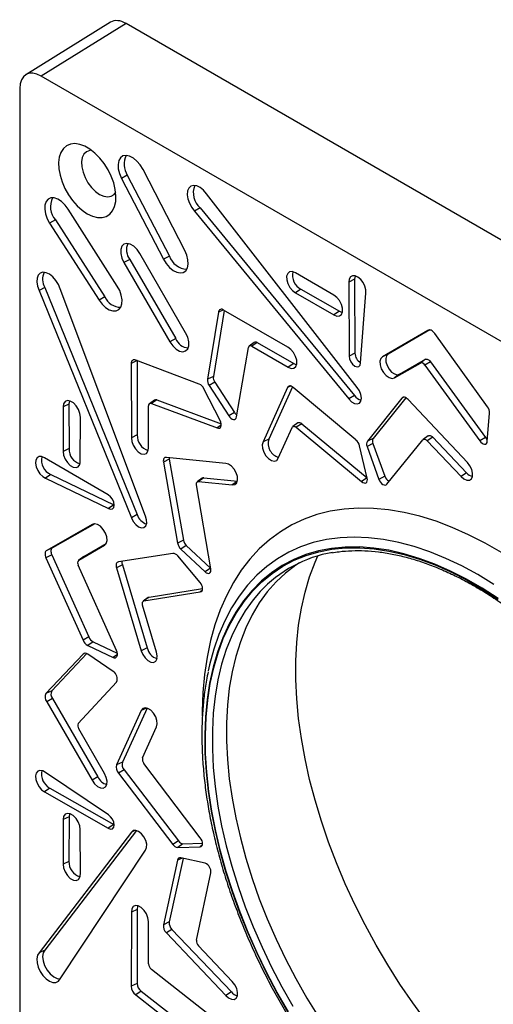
# Model space of a CAD drawing. Header units: inches. Extents: x 0.3 to 33.8, y 0.2 to 21.7.
# Tile 83 of 209: x 4.147 to 4.535, y 18.812 to 19.617. Entities that reach past the tile are written whole.
import ezdxf

# ---------------------------------------------------------------- set-up
doc = ezdxf.new("R2010")
doc.units = ezdxf.units.IN
doc.header["$MEASUREMENT"] = 0

msp = doc.modelspace()

# ---------------------------------------------------------------- linework, layer by layer
at = {"color": 7, "linetype": 'Continuous', "lineweight": 25}
for p, q in [((4.22156, 19.61543), (4.15208, 19.57248)), ((4.23427, 19.61433), (4.16479, 19.57137)), ((4.97674, 19.18571), (4.23427, 19.61433)), ((4.90479, 19.14418), (4.16479, 19.57137)), ((4.14712, 19.56116), (4.14712, 18.70664)), ((4.23521, 19.49032), (4.23049, 19.48764)), ((4.23521, 19.49032), (4.26961, 19.42405)), ((4.28232, 19.42844), (4.24807, 19.49497)), ((4.23049, 19.48764), (4.2649, 19.42138)), ((4.42336, 19.31656), (4.30012, 19.47496)), ((4.22696, 19.39947), (4.18678, 19.4624)), ((4.29484, 19.46351), (4.29025, 19.46066)), ((4.29025, 19.46066), (4.41646, 19.30709)), ((4.29484, 19.46351), (4.42107, 19.30992)), ((4.17631, 19.45358), (4.17164, 19.45083)), ((4.17164, 19.45083), (4.21214, 19.38791)), ((4.17631, 19.45358), (4.21681, 19.39066)), ((4.28295, 19.36116), (4.24557, 19.42617)), ((4.26961, 19.42405), (4.2649, 19.42138)), ((4.23717, 19.42132), (4.23247, 19.41861)), ((4.23247, 19.41861), (4.27009, 19.35373)), ((4.23717, 19.42132), (4.27478, 19.35644)), ((4.40432, 19.39204), (4.37272, 19.41034)), ((4.42124, 19.40498), (4.41643, 19.40264)), ((4.41643, 19.40264), (4.41666, 19.34221)), ((4.42124, 19.40498), (4.42146, 19.34454)), ((4.16769, 19.39836), (4.16295, 19.39575)), ((4.16295, 19.39575), (4.23851, 19.20981)), ((4.16769, 19.39836), (4.24326, 19.2124)), ((4.25016, 19.21106), (4.18027, 19.39715)), ((4.37732, 19.39689), (4.37291, 19.39388)), ((4.37291, 19.39388), (4.40432, 19.37582)), ((4.37732, 19.39689), (4.40874, 19.37881)), ((4.42615, 19.33667), (4.43052, 19.39352)), ((4.21681, 19.39066), (4.21214, 19.38791)), ((4.30983, 19.37801), (4.30081, 19.32318)), ((4.31451, 19.37955), (4.30561, 19.32543)), ((4.31383, 19.3799), (4.30983, 19.37801)), ((4.36662, 19.34931), (4.31406, 19.37981)), ((4.40874, 19.37881), (4.40432, 19.37582)), ((4.48117, 19.36319), (4.44412, 19.34159)), ((4.48289, 19.36353), (4.44881, 19.34367)), ((4.48178, 19.36346), (4.48117, 19.36319)), ((4.52988, 19.30066), (4.48676, 19.36065)), ((4.27478, 19.35644), (4.27009, 19.35373)), ((4.33906, 19.35326), (4.33493, 19.35025)), ((4.34146, 19.35313), (4.33704, 19.35013)), ((4.34146, 19.35313), (4.37138, 19.33594)), ((4.3246, 19.29242), (4.33426, 19.34905)), ((4.33704, 19.35013), (4.36696, 19.33294)), ((4.42146, 19.34454), (4.41666, 19.34221)), ((4.44881, 19.34367), (4.44412, 19.34159)), ((4.24318, 19.33844), (4.23838, 19.33611)), ((4.23838, 19.33611), (4.23852, 19.27533)), ((4.29404, 19.31927), (4.24206, 19.33887)), ((4.24318, 19.33844), (4.24332, 19.27765)), ((4.37138, 19.33594), (4.36696, 19.33294)), ((4.45388, 19.32434), (4.47508, 19.33647)), ((4.45802, 19.32737), (4.47923, 19.3395)), ((4.47923, 19.3395), (4.47508, 19.33647)), ((4.48333, 19.33754), (4.47869, 19.33475)), ((4.47869, 19.33475), (4.52361, 19.27272)), ((4.48333, 19.33754), (4.52825, 19.27551)), ((4.45802, 19.32737), (4.45388, 19.32434)), ((4.30561, 19.32543), (4.30081, 19.32318)), ((4.30687, 19.32069), (4.3022, 19.31794)), ((4.30687, 19.32069), (4.32287, 19.29609)), ((4.31119, 19.28929), (4.29789, 19.31545)), ((4.3022, 19.31794), (4.3182, 19.29334)), ((4.36628, 19.31643), (4.34629, 19.27185)), ((4.37032, 19.31696), (4.35107, 19.27401)), ((4.36881, 19.31758), (4.36628, 19.31643)), ((4.42235, 19.27346), (4.37088, 19.31653)), ((4.18742, 19.3029), (4.18262, 19.30057)), ((4.18742, 19.3029), (4.18748, 19.26637)), ((4.25743, 19.30613), (4.2533, 19.30311)), ((4.25927, 19.30626), (4.25492, 19.30323)), ((4.25492, 19.30323), (4.30879, 19.28329)), ((4.25927, 19.30626), (4.31204, 19.28673)), ((4.42107, 19.30992), (4.41646, 19.30709)), ((4.4599, 19.30772), (4.43169, 19.27253)), ((4.46318, 19.30802), (4.43643, 19.27465)), ((4.46142, 19.3084), (4.4599, 19.30772)), ((4.51361, 19.25504), (4.46499, 19.30651)), ((4.18262, 19.30057), (4.18267, 19.26404)), ((4.25252, 19.26686), (4.25259, 19.30137)), ((4.32287, 19.29609), (4.3182, 19.29334)), ((4.52983, 19.2724), (4.53174, 19.29522)), ((4.19672, 19.25593), (4.19677, 19.29217)), ((4.37487, 19.2874), (4.37074, 19.28439)), ((4.37796, 19.28678), (4.37346, 19.28384)), ((4.37796, 19.28678), (4.43145, 19.24242)), ((4.31202, 19.28554), (4.30879, 19.28329)), ((4.3587, 19.25846), (4.37025, 19.28377)), ((4.37346, 19.28384), (4.42699, 19.23945)), ((4.24332, 19.27765), (4.23852, 19.27533)), ((4.35107, 19.27401), (4.34629, 19.27185)), ((4.43619, 19.27067), (4.43143, 19.26811)), ((4.43643, 19.27465), (4.43169, 19.27253)), ((4.43619, 19.27067), (4.44588, 19.24381)), ((4.44759, 19.23741), (4.47718, 19.27358)), ((4.48157, 19.27684), (4.47744, 19.27383)), ((4.4852, 19.27572), (4.48064, 19.27284)), ((4.48064, 19.27284), (4.50832, 19.24371)), ((4.4852, 19.27572), (4.51289, 19.24658)), ((4.52825, 19.27551), (4.52361, 19.27272)), ((4.18748, 19.26637), (4.18267, 19.26404)), ((4.4315, 19.2422), (4.42534, 19.26871)), ((4.43143, 19.26811), (4.44112, 19.24125)), ((4.21966, 19.22844), (4.16743, 19.25885)), ((4.26957, 19.25769), (4.26477, 19.25526)), ((4.26477, 19.25526), (4.27635, 19.18914)), ((4.31576, 19.25422), (4.26717, 19.25919)), ((4.26957, 19.25769), (4.28115, 19.19156)), ((4.51289, 19.24658), (4.50832, 19.24371)), ((4.17266, 19.24511), (4.16829, 19.24209)), ((4.16829, 19.24209), (4.21971, 19.21746)), ((4.17266, 19.24511), (4.22411, 19.22046)), ((4.29656, 19.24218), (4.29243, 19.23917)), ((4.29774, 19.24247), (4.29347, 19.23943)), ((4.29347, 19.23943), (4.32115, 19.23677)), ((4.29774, 19.24247), (4.3253, 19.23984)), ((4.3251, 19.23959), (4.32115, 19.23677)), ((4.43147, 19.24236), (4.42699, 19.23945)), ((4.44588, 19.24381), (4.44112, 19.24125)), ((4.30348, 19.16812), (4.29179, 19.23668)), ((4.22411, 19.22046), (4.21971, 19.21746)), ((4.22411, 19.22046), (4.22442, 19.2203)), ((4.24326, 19.2124), (4.23851, 19.20981)), ((4.20646, 19.20434), (4.16923, 19.18306)), ((4.20853, 19.20493), (4.17392, 19.18513)), ((4.20722, 19.20468), (4.20646, 19.20434)), ((4.28115, 19.19156), (4.27635, 19.18914)), ((4.17392, 19.18513), (4.16923, 19.18306)), ((4.19542, 19.17497), (4.21652, 19.18728)), ((4.19956, 19.17799), (4.21789, 19.18868)), ((4.21705, 19.18766), (4.21652, 19.18728)), ((4.2835, 19.1871), (4.27896, 19.18418)), ((4.27896, 19.18418), (4.29883, 19.16559)), ((4.2835, 19.1871), (4.30337, 19.1685)), ((4.17337, 19.17958), (4.16864, 19.17695)), ((4.16864, 19.17695), (4.19903, 19.1096)), ((4.17337, 19.17958), (4.20377, 19.11221)), ((4.19943, 19.17791), (4.1953, 19.1749)), ((4.19956, 19.17799), (4.19542, 19.17497)), ((4.19943, 19.17791), (4.19956, 19.17799)), ((4.27248, 19.18059), (4.2279, 19.17375)), ((4.29485, 19.15679), (4.27644, 19.17861)), ((4.22636, 19.10107), (4.1951, 19.17098)), ((4.23118, 19.17126), (4.22641, 19.16873)), ((4.22641, 19.16873), (4.24667, 19.10089)), ((4.23118, 19.17126), (4.25145, 19.1034)), ((4.30337, 19.1685), (4.29883, 19.16559)), ((4.25304, 19.14476), (4.29683, 19.15192)), ((4.29638, 19.15029), (4.29494, 19.14925)), ((4.25237, 19.14448), (4.24824, 19.14147)), ((4.24883, 19.14171), (4.29494, 19.14925)), ((4.25304, 19.14476), (4.24883, 19.14171)), ((4.25913, 19.09981), (4.24774, 19.13835)), ((4.20377, 19.11221), (4.19903, 19.1096)), ((4.20719, 19.10829), (4.20281, 19.10527)), ((4.20281, 19.10527), (4.22353, 19.09551)), ((4.20719, 19.10829), (4.22702, 19.09895)), ((4.25145, 19.1034), (4.24667, 19.10089)), ((4.19903, 19.09826), (4.16864, 19.06601)), ((4.20212, 19.09863), (4.17337, 19.06812)), ((4.20046, 19.0989), (4.19903, 19.09826)), ((4.22353, 19.08406), (4.20281, 19.09823)), ((4.22711, 19.09798), (4.22353, 19.09551)), ((4.1951, 19.04142), (4.22636, 19.07524)), ((4.17337, 19.06812), (4.16864, 19.06601)), ((4.17392, 19.06193), (4.16923, 19.05921)), ((4.17392, 19.06193), (4.21115, 18.99764)), ((4.16923, 19.05921), (4.20646, 18.99494)), ((4.25138, 19.05398), (4.23118, 19.00969)), ((4.25101, 19.05394), (4.24667, 19.05197)), ((4.24667, 19.05197), (4.22641, 19.00752)), ((4.21652, 19.0004), (4.19542, 19.03707)), ((4.24774, 19.01327), (4.25913, 19.03866)), ((4.23118, 19.00969), (4.22641, 19.00752)), ((4.29494, 18.94787), (4.24883, 19.00865)), ((4.21971, 18.96653), (4.16829, 19.00126)), ((4.21115, 18.99764), (4.20646, 18.99494)), ((4.23252, 19.00359), (4.2279, 19.00078)), ((4.2279, 19.00078), (4.27248, 18.94247)), ((4.23252, 19.00359), (4.27711, 18.94527)), ((4.17184, 18.98849), (4.16743, 18.98549)), ((4.17184, 18.98849), (4.22407, 18.9586)), ((4.16743, 18.98549), (4.21966, 18.95561)), ((4.18748, 18.96504), (4.18267, 18.9627)), ((4.18748, 18.96504), (4.18742, 18.92857)), ((4.18267, 18.9627), (4.18262, 18.92625)), ((4.22407, 18.9586), (4.21966, 18.95561)), ((4.22407, 18.9586), (4.22442, 18.95842)), ((4.23851, 18.95246), (4.16295, 18.85377)), ((4.24261, 18.95374), (4.16769, 18.85589)), ((4.19677, 18.9183), (4.19672, 18.9546)), ((4.24136, 18.95374), (4.23851, 18.95246)), ((4.27711, 18.94527), (4.27248, 18.94247)), ((4.28068, 18.94293), (4.27644, 18.93988)), ((4.27644, 18.93988), (4.29485, 18.94044)), ((4.28068, 18.94293), (4.29681, 18.94342)), ((4.29658, 18.94169), (4.29485, 18.94044)), ((4.18027, 18.83238), (4.25016, 18.93777)), ((4.18742, 18.92857), (4.18262, 18.92625)), ((4.27635, 18.92945), (4.26477, 18.8767)), ((4.28098, 18.93095), (4.26957, 18.87893)), ((4.28001, 18.93116), (4.27635, 18.92945)), ((4.29883, 18.92704), (4.27896, 18.93139)), ((4.29179, 18.86408), (4.30348, 18.91914)), ((4.23852, 18.88694), (4.23838, 18.82632)), ((4.24332, 18.88928), (4.23852, 18.88694)), ((4.24332, 18.88928), (4.24318, 18.82864)), ((4.25259, 18.84465), (4.25252, 18.87924)), ((4.26957, 18.87893), (4.26477, 18.8767)), ((4.27173, 18.87289), (4.26717, 18.87)), ((4.26717, 18.87), (4.31576, 18.81887)), ((4.27173, 18.87289), (4.32034, 18.82174)), ((4.32115, 18.83009), (4.29347, 18.8594)), ((4.16769, 18.85589), (4.16295, 18.85377)), ((4.30879, 18.79785), (4.25492, 18.8401)), ((4.24318, 18.82864), (4.23838, 18.82632)), ((4.24653, 18.82228), (4.24206, 18.81931)), ((4.24206, 18.81931), (4.29404, 18.77889)), ((4.24653, 18.82228), (4.29853, 18.78184)), ((4.32034, 18.82174), (4.31576, 18.81887))]:
    msp.add_line(p, q, dxfattribs=at)
at = {"color": 7, "linetype": 'Continuous', "lineweight": 25, "flags": 128}
for points in [[(4.20245, 19.45862), (4.20664, 19.45664), (4.2107, 19.45559), (4.21449, 19.45551), (4.2179, 19.4564), (4.22081, 19.45823), (4.22313, 19.46095), (4.22478, 19.46446), (4.22572, 19.46866), (4.2259, 19.47341), (4.22534, 19.47855), (4.22404, 19.48392), (4.22204, 19.48935), (4.21942, 19.49467), (4.21625, 19.4997), (4.21264, 19.50427), (4.2087, 19.50826), (4.20456, 19.51151), (4.20035, 19.51394), (4.19621, 19.51547), (4.19227, 19.51603), (4.18865, 19.51563), (4.18548, 19.51426), (4.18286, 19.51197), (4.18087, 19.50885), (4.17956, 19.50497), (4.179, 19.50048), (4.17919, 19.49552), (4.18013, 19.49024), (4.18178, 19.48482), (4.1841, 19.47942), (4.18701, 19.47423), (4.19041, 19.46941), (4.1942, 19.46511), (4.19826, 19.46148), (4.20245, 19.45862)], [(4.20589, 19.51056), (4.2044, 19.51043), (4.20178, 19.5094), (4.19973, 19.50741), (4.19838, 19.50456), (4.19778, 19.50102), (4.19798, 19.49695), (4.19896, 19.4926), (4.20068, 19.48819), (4.20302, 19.48396), (4.20588, 19.48014), (4.2091, 19.47693), (4.2125, 19.47451)], [(4.24807, 19.49497), (4.24582, 19.49863), (4.24311, 19.5018), (4.24013, 19.50426), (4.23709, 19.50583), (4.2342, 19.5064), (4.23165, 19.50595), (4.22962, 19.5045), (4.22826, 19.50214), (4.22765, 19.49905), (4.22783, 19.49544), (4.22881, 19.49154), (4.23049, 19.48764)], [(4.30012, 19.47496), (4.29765, 19.47789), (4.29492, 19.48012), (4.29214, 19.48148), (4.28952, 19.48188), (4.28727, 19.48127), (4.28556, 19.4797), (4.28453, 19.4773), (4.28426, 19.47425), (4.28476, 19.47079), (4.286, 19.46719), (4.28788, 19.46372), (4.29025, 19.46066)], [(4.2125, 19.47451), (4.2159, 19.473), (4.21912, 19.4725), (4.22198, 19.47302), (4.22432, 19.47454), (4.22568, 19.47629)], [(4.18678, 19.4624), (4.18424, 19.46581), (4.18136, 19.4686), (4.17832, 19.47057), (4.17534, 19.47158), (4.17262, 19.47158), (4.17034, 19.47055), (4.16868, 19.46857), (4.16773, 19.46577), (4.16757, 19.46235), (4.16821, 19.45855), (4.1696, 19.45462), (4.17164, 19.45083)], [(4.24557, 19.42617), (4.24322, 19.4295), (4.24046, 19.43214), (4.23756, 19.43382), (4.2348, 19.43438), (4.23245, 19.43377), (4.23075, 19.43204), (4.22985, 19.42937), (4.22986, 19.42601), (4.23076, 19.42231), (4.23247, 19.41861)], [(4.2649, 19.42138), (4.26712, 19.4178), (4.26977, 19.41471), (4.27269, 19.41231), (4.27566, 19.41077), (4.2785, 19.41019), (4.281, 19.41062), (4.283, 19.41202), (4.28436, 19.41429), (4.28498, 19.41729), (4.28484, 19.42081), (4.28393, 19.42462), (4.28232, 19.42844)], [(4.18027, 19.39715), (4.1788, 19.40074), (4.17674, 19.4041), (4.17424, 19.40697), (4.1715, 19.40913), (4.16872, 19.41042), (4.16612, 19.41073), (4.16392, 19.41003), (4.16226, 19.40839), (4.16129, 19.40593), (4.16108, 19.40283), (4.16165, 19.39935), (4.16295, 19.39575)], [(4.37272, 19.41034), (4.37024, 19.4113), (4.36807, 19.41113), (4.36646, 19.40984), (4.36562, 19.4076), (4.36565, 19.40469), (4.36656, 19.40147), (4.36822, 19.39834), (4.37043, 19.39571), (4.37291, 19.39388)], [(4.43052, 19.39352), (4.43051, 19.39625), (4.42972, 19.39928), (4.42825, 19.40226), (4.42625, 19.40487), (4.42395, 19.40682), (4.4216, 19.40789), (4.41946, 19.40796), (4.41778, 19.40702), (4.41673, 19.40518), (4.41643, 19.40264)], [(4.42169, 19.40786), (4.42159, 19.40761), (4.42124, 19.40498)], [(4.21214, 19.38791), (4.21464, 19.3846), (4.21748, 19.38192), (4.22046, 19.38003), (4.22337, 19.37908), (4.22602, 19.37912), (4.22823, 19.38015), (4.22985, 19.3821), (4.23077, 19.38484), (4.23092, 19.38819), (4.2303, 19.39191), (4.22895, 19.39576), (4.22696, 19.39947)], [(4.40432, 19.37582), (4.40675, 19.37487), (4.4089, 19.37503), (4.41049, 19.37628), (4.41134, 19.37845), (4.41134, 19.3813), (4.41049, 19.38446), (4.40889, 19.38754), (4.40675, 19.39018), (4.40432, 19.39204)], [(4.40874, 19.37881), (4.41104, 19.37792), (4.41122, 19.37789)], [(4.27009, 19.35373), (4.27239, 19.35048), (4.27509, 19.34791), (4.27793, 19.34628), (4.28063, 19.34573), (4.28293, 19.34634), (4.2846, 19.34803), (4.28548, 19.35064), (4.28549, 19.35391), (4.28461, 19.35754), (4.28295, 19.36116)], [(4.48676, 19.36065), (4.4861, 19.36149), (4.48538, 19.36221), (4.48462, 19.3628), (4.48385, 19.36323), (4.48309, 19.36349), (4.48238, 19.36357), (4.48173, 19.36347), (4.48117, 19.36319)], [(4.36696, 19.33294), (4.3694, 19.33202), (4.37155, 19.33222), (4.37312, 19.33353), (4.37393, 19.33577), (4.37387, 19.33867), (4.37295, 19.34186), (4.37129, 19.34495), (4.36908, 19.34754), (4.36662, 19.34931)], [(4.44881, 19.34367), (4.4474, 19.34233), (4.44673, 19.34014), (4.44687, 19.33737), (4.44781, 19.33436), (4.44943, 19.33149), (4.45154, 19.32911), (4.45386, 19.32752), (4.45612, 19.32691), (4.45802, 19.32737)], [(4.37138, 19.33594), (4.37369, 19.33507), (4.37379, 19.33505)], [(4.41666, 19.34221), (4.41701, 19.33991), (4.41803, 19.33754), (4.41957, 19.33546), (4.42138, 19.33399), (4.42319, 19.33335), (4.42473, 19.33363), (4.42577, 19.3348), (4.42615, 19.33667)], [(4.44412, 19.34159), (4.44264, 19.34018), (4.44192, 19.33786), (4.44207, 19.33492), (4.44307, 19.33174), (4.44479, 19.3287), (4.44702, 19.32618), (4.44947, 19.3245), (4.45186, 19.32386), (4.45388, 19.32434)], [(4.47923, 19.3395), (4.47966, 19.33966), (4.48014, 19.3397), (4.48066, 19.33962), (4.48121, 19.33942), (4.48177, 19.33909), (4.48232, 19.33867), (4.48285, 19.33814), (4.48333, 19.33754)], [(4.37088, 19.31653), (4.37018, 19.31706), (4.36948, 19.31744), (4.36878, 19.31767), (4.36813, 19.31774), (4.36753, 19.31764), (4.36702, 19.31738), (4.36659, 19.31697), (4.36628, 19.31643)], [(4.41646, 19.30709), (4.41867, 19.30483), (4.42104, 19.30341), (4.42328, 19.303), (4.42511, 19.30367), (4.42632, 19.30533), (4.42675, 19.30777), (4.42635, 19.3107), (4.42518, 19.31375), (4.42336, 19.31656)], [(4.19677, 19.29217), (4.19644, 19.29523), (4.19526, 19.29846), (4.19338, 19.30146), (4.19105, 19.30385), (4.18854, 19.30534), (4.18618, 19.30573), (4.18426, 19.30498), (4.18302, 19.30319), (4.18262, 19.30057)], [(4.18788, 19.30556), (4.18781, 19.30538), (4.18742, 19.3029)], [(4.46499, 19.30651), (4.46431, 19.3072), (4.4636, 19.30776), (4.46287, 19.30817), (4.46216, 19.30842), (4.46148, 19.3085), (4.46086, 19.30841), (4.46033, 19.30815), (4.4599, 19.30772)], [(4.30879, 19.28329), (4.30978, 19.28306), (4.31066, 19.28318), (4.31137, 19.28364), (4.31185, 19.28441), (4.31209, 19.28544), (4.31205, 19.28665), (4.31174, 19.28797), (4.31119, 19.28929)], [(4.3182, 19.29334), (4.31907, 19.2922), (4.32006, 19.29128), (4.32109, 19.29064), (4.3221, 19.29033), (4.32301, 19.29036), (4.32376, 19.29074), (4.32431, 19.29145), (4.3246, 19.29242)], [(4.37025, 19.28377), (4.37048, 19.28414), (4.37077, 19.28441), (4.37114, 19.28459), (4.37155, 19.28465), (4.372, 19.28461), (4.37248, 19.28445), (4.37297, 19.2842), (4.37346, 19.28384)], [(4.23852, 19.27533), (4.23882, 19.27231), (4.23996, 19.26911), (4.2418, 19.26613), (4.24411, 19.26373), (4.24659, 19.26223), (4.24893, 19.26181), (4.25085, 19.26252), (4.2521, 19.26428), (4.25252, 19.26686)], [(4.34629, 19.27185), (4.34564, 19.26954), (4.34585, 19.26664), (4.34688, 19.26353), (4.34862, 19.26059), (4.35083, 19.2582), (4.35324, 19.25666), (4.35555, 19.25618), (4.35744, 19.2568), (4.3587, 19.25846)], [(4.47718, 19.27358), (4.47748, 19.27386), (4.47784, 19.27403), (4.47826, 19.27409), (4.47871, 19.27405), (4.47919, 19.27389), (4.47968, 19.27364), (4.48017, 19.27328), (4.48064, 19.27284)], [(4.48157, 19.27684), (4.48161, 19.27687), (4.48203, 19.27707), (4.4825, 19.27714), (4.48301, 19.27709), (4.48356, 19.27692), (4.48412, 19.27662), (4.48467, 19.27622), (4.4852, 19.27572)], [(4.52361, 19.27272), (4.52452, 19.27163), (4.52553, 19.27078), (4.52656, 19.27022), (4.52755, 19.26999), (4.52842, 19.27012), (4.52913, 19.27059), (4.52961, 19.27137), (4.52983, 19.2724)], [(4.52825, 19.27551), (4.52907, 19.27452), (4.52995, 19.27377)], [(4.18267, 19.26404), (4.18307, 19.26101), (4.18428, 19.25783), (4.18615, 19.25491), (4.18846, 19.25259), (4.19092, 19.25117), (4.19323, 19.25082), (4.19511, 19.25157), (4.19632, 19.25335), (4.19672, 19.25593)], [(4.16743, 19.25885), (4.16509, 19.25986), (4.16297, 19.25987), (4.16132, 19.25888), (4.16031, 19.257), (4.16006, 19.25443), (4.16059, 19.25146), (4.16185, 19.24842), (4.1637, 19.24566), (4.16593, 19.24346), (4.16829, 19.24209)], [(4.26717, 19.25919), (4.26653, 19.25919), (4.26597, 19.25903), (4.26549, 19.25871), (4.2651, 19.25824), (4.26484, 19.25764), (4.26469, 19.25693), (4.26467, 19.25613), (4.26477, 19.25526)], [(4.26947, 19.25895), (4.26947, 19.25848), (4.26957, 19.25769)], [(4.32115, 19.23677), (4.32322, 19.23703), (4.32471, 19.23837), (4.32543, 19.2406), (4.32531, 19.24346), (4.32435, 19.24657), (4.32267, 19.24955), (4.32049, 19.252), (4.31808, 19.25363), (4.31576, 19.25422)], [(4.50832, 19.24371), (4.51063, 19.24169), (4.51301, 19.2406), (4.51515, 19.24059), (4.51679, 19.24165), (4.51772, 19.24365), (4.51783, 19.24634), (4.51711, 19.24939), (4.51564, 19.25241), (4.51361, 19.25504)], [(4.29179, 19.23668), (4.29173, 19.23728), (4.29175, 19.23783), (4.29186, 19.23832), (4.29205, 19.23874), (4.29231, 19.23907), (4.29264, 19.23929), (4.29303, 19.23941), (4.29347, 19.23943)], [(4.42699, 19.23945), (4.42796, 19.23872), (4.42894, 19.2383), (4.42985, 19.23822), (4.43063, 19.23847), (4.43121, 19.23905), (4.43157, 19.23991), (4.43167, 19.24099), (4.4315, 19.2422)], [(4.44112, 19.24125), (4.44169, 19.23999), (4.44245, 19.23883), (4.44335, 19.23785), (4.44433, 19.23712), (4.44531, 19.23669), (4.44622, 19.23659), (4.447, 19.23684), (4.44759, 19.23741)], [(4.21971, 19.21746), (4.22152, 19.21684), (4.22305, 19.21715), (4.22407, 19.21834), (4.22442, 19.22024), (4.22405, 19.22255), (4.22302, 19.22492), (4.22147, 19.22699), (4.21966, 19.22844)], [(4.54154, 19.18127), (4.52805, 19.18906), (4.51458, 19.19595), (4.50118, 19.20193), (4.48789, 19.20697), (4.47475, 19.21106), (4.4618, 19.21418), (4.44908, 19.21634), (4.43664, 19.21751), (4.42451, 19.2177), (4.41274, 19.2169), (4.40135, 19.21512), (4.3904, 19.21236), (4.3799, 19.20863), (4.36991, 19.20395), (4.36044, 19.19833), (4.35153, 19.19178), (4.3432, 19.18433), (4.33549, 19.176), (4.32842, 19.16682), (4.32201, 19.15682), (4.31628, 19.14603), (4.31126, 19.13448), (4.30694, 19.12221), (4.30336, 19.10927), (4.30052, 19.09568), (4.29843, 19.0815), (4.29709, 19.06677), (4.29652, 19.05154), (4.2965, 19.04766)], [(4.23851, 19.20981), (4.24004, 19.20684), (4.24209, 19.20429), (4.24443, 19.20248), (4.24676, 19.20164), (4.2488, 19.20186), (4.25029, 19.20311), (4.25107, 19.20525), (4.25102, 19.20802), (4.25016, 19.21106)], [(4.21652, 19.18728), (4.21794, 19.18878), (4.21858, 19.19117), (4.21835, 19.19414), (4.21729, 19.19732), (4.21551, 19.20033), (4.21325, 19.20279), (4.21079, 19.20438), (4.20843, 19.20493), (4.20646, 19.20434)], [(4.53518, 19.15522), (4.52206, 19.16323), (4.50895, 19.17036), (4.49588, 19.17658), (4.4829, 19.18188), (4.47005, 19.18624), (4.45737, 19.18963), (4.44492, 19.19206), (4.43272, 19.1935), (4.42083, 19.19396), (4.40928, 19.19344), (4.39811, 19.19193), (4.38737, 19.18945), (4.37707, 19.18599), (4.36727, 19.18158), (4.35799, 19.17622), (4.34927, 19.16994), (4.34113, 19.16275), (4.33361, 19.15468), (4.32672, 19.14576), (4.32049, 19.13602), (4.31495, 19.12549), (4.3101, 19.1142), (4.30597, 19.1022), (4.30258, 19.08953), (4.30148, 19.08451)], [(4.16923, 19.18306), (4.16871, 19.18271), (4.1683, 19.1822), (4.16801, 19.18154), (4.16786, 19.18076), (4.16785, 19.17987), (4.16798, 19.17892), (4.16824, 19.17794), (4.16864, 19.17695)], [(4.17392, 19.18513), (4.17344, 19.18482), (4.17306, 19.18435), (4.1728, 19.18375), (4.17266, 19.18304), (4.17265, 19.18224), (4.17277, 19.18137), (4.17301, 19.18048), (4.17337, 19.17958)], [(4.53865, 19.14374), (4.52571, 19.15209), (4.51276, 19.15957), (4.49982, 19.16616), (4.48696, 19.17183), (4.4742, 19.17657), (4.4616, 19.18037), (4.4492, 19.18319), (4.43704, 19.18505), (4.42516, 19.18593), (4.41361, 19.18583), (4.40242, 19.18474), (4.39164, 19.18268), (4.38129, 19.17965), (4.37142, 19.17565), (4.36206, 19.17071), (4.35324, 19.16484), (4.34499, 19.15807), (4.33735, 19.1504), (4.33033, 19.14188), (4.32396, 19.13252), (4.31827, 19.12237), (4.31326, 19.11146), (4.30897, 19.09982), (4.3054, 19.0875), (4.30257, 19.07453), (4.30049, 19.06097), (4.29916, 19.04685), (4.29859, 19.03224), (4.29878, 19.01717), (4.29973, 19.0017), (4.30144, 18.98588), (4.3039, 18.96977), (4.3071, 18.95343), (4.31103, 18.9369), (4.31568, 18.92025), (4.32103, 18.90354), (4.32706, 18.88682), (4.33376, 18.87014), (4.34109, 18.85357), (4.34904, 18.83717), (4.35758, 18.82099), (4.36667, 18.80508)], [(4.36704, 18.80532), (4.35797, 18.82118), (4.34946, 18.83733), (4.34153, 18.85369), (4.33421, 18.87022), (4.32753, 18.88685), (4.32151, 18.90353), (4.31617, 18.92021), (4.31153, 18.93681), (4.30761, 18.9533), (4.30442, 18.96961), (4.30197, 18.98567), (4.30026, 19.00145), (4.29932, 19.01688), (4.29913, 19.03192), (4.2997, 19.0465), (4.30102, 19.06058), (4.3031, 19.07411), (4.30592, 19.08705), (4.30948, 19.09934), (4.31376, 19.11095), (4.31875, 19.12184), (4.32443, 19.13196), (4.33079, 19.14129), (4.33779, 19.1498), (4.34542, 19.15744), (4.35364, 19.1642), (4.36244, 19.17006), (4.37178, 19.17499), (4.38162, 19.17897), (4.39195, 19.182), (4.40271, 19.18405), (4.41387, 19.18514), (4.42539, 19.18524), (4.43724, 19.18436), (4.44937, 19.18251), (4.46174, 19.17969), (4.47431, 19.17591), (4.48704, 19.17117), (4.49987, 19.16551), (4.51277, 19.15894), (4.5257, 19.15148), (4.5386, 19.14316)], [(4.2279, 19.17375), (4.22732, 19.17359), (4.22682, 19.17326), (4.22643, 19.17277), (4.22617, 19.17214), (4.22603, 19.1714), (4.22602, 19.17056), (4.22615, 19.16966), (4.22641, 19.16873)], [(4.47983, 18.79765), (4.46887, 18.81263), (4.45835, 18.82806), (4.44832, 18.84389), (4.4388, 18.86007), (4.42982, 18.87655), (4.42142, 18.89327), (4.41362, 18.91018), (4.40644, 18.92722), (4.39991, 18.94434), (4.39405, 18.96148), (4.38888, 18.97858), (4.38442, 18.9956), (4.38068, 19.01247), (4.37767, 19.02913), (4.37541, 19.04555), (4.3739, 19.06165), (4.37314, 19.0774), (4.37314, 19.09273), (4.3739, 19.10759), (4.37541, 19.12195), (4.37767, 19.13575), (4.38068, 19.14895), (4.38442, 19.1615), (4.38888, 19.17336), (4.39119, 19.17861)], [(4.29883, 19.16559), (4.29981, 19.16484), (4.30079, 19.16439), (4.30171, 19.16426), (4.3025, 19.16448), (4.30311, 19.16503), (4.30349, 19.16586), (4.30362, 19.16692), (4.30348, 19.16812)], [(4.37613, 19.17292), (4.37319, 19.17098), (4.36479, 19.16457), (4.35698, 19.15727), (4.34979, 19.1491), (4.34325, 19.14008), (4.33737, 19.13025), (4.33219, 19.11965), (4.32771, 19.10831), (4.32395, 19.09627), (4.32093, 19.08357), (4.31865, 19.07026), (4.31713, 19.05638), (4.31637, 19.04199), (4.31637, 19.02713), (4.31713, 19.01186), (4.31865, 18.99623), (4.32093, 18.98029), (4.32395, 18.9641), (4.32771, 18.94772), (4.33219, 18.93121), (4.33737, 18.91461), (4.34325, 18.898), (4.34979, 18.88143), (4.35698, 18.86496), (4.36479, 18.84864), (4.37319, 18.83254), (4.38215, 18.8167), (4.39165, 18.80119)], [(4.29494, 19.14925), (4.29573, 19.14948), (4.29633, 19.15004), (4.29671, 19.15088), (4.29683, 19.15194), (4.29668, 19.15315), (4.29628, 19.15442), (4.29566, 19.15566), (4.29485, 19.15679)], [(4.34393, 19.14933), (4.33826, 19.14276), (4.33171, 19.13373), (4.32583, 19.1239), (4.32064, 19.11328), (4.31616, 19.10193), (4.3124, 19.08988), (4.30937, 19.07717), (4.30709, 19.06385), (4.30557, 19.04996), (4.30481, 19.03555), (4.30481, 19.02068), (4.30557, 19.00539), (4.30709, 18.98975), (4.30937, 18.97379), (4.3124, 18.95759), (4.31616, 18.9412), (4.32064, 18.92467), (4.32583, 18.90806), (4.33171, 18.89143), (4.33826, 18.87485), (4.34546, 18.85836), (4.35327, 18.84202), (4.36168, 18.82591), (4.37065, 18.81006)], [(4.24774, 19.13835), (4.24759, 19.13898), (4.24753, 19.13957), (4.24755, 19.14013), (4.24766, 19.14062), (4.24785, 19.14104), (4.24811, 19.14136), (4.24844, 19.14159), (4.24883, 19.14171)], [(4.25237, 19.14448), (4.2526, 19.14462), (4.25304, 19.14476)], [(4.22353, 19.09551), (4.22454, 19.09519), (4.22545, 19.09522), (4.22621, 19.0956), (4.22675, 19.09629), (4.22705, 19.09726), (4.22709, 19.09844), (4.22685, 19.09973), (4.22636, 19.10107)], [(4.24667, 19.10089), (4.24793, 19.09782), (4.24981, 19.09503), (4.25209, 19.09288), (4.25448, 19.09163), (4.25668, 19.09144), (4.25841, 19.09233), (4.25947, 19.09419), (4.25972, 19.09679), (4.25913, 19.09981)], [(4.25913, 19.03866), (4.25972, 19.04099), (4.25947, 19.04388), (4.25841, 19.04697), (4.25668, 19.04986), (4.25448, 19.05221), (4.25209, 19.05372), (4.24981, 19.0542), (4.24793, 19.05359), (4.24667, 19.05197)], [(4.16829, 19.00126), (4.16593, 19.00262), (4.1637, 19.003), (4.16185, 19.00236), (4.16059, 19.00078), (4.16006, 18.99843), (4.16031, 18.99558), (4.16132, 18.99252), (4.16297, 18.98962), (4.16509, 18.98719), (4.16743, 18.98549)], [(4.20646, 18.99494), (4.20843, 18.99209), (4.21079, 18.9899), (4.21325, 18.98865), (4.21551, 18.9885), (4.21729, 18.98946), (4.21835, 18.99142), (4.21858, 18.99412), (4.21794, 18.99724), (4.21652, 19.0004)], [(4.19672, 18.9546), (4.19632, 18.95764), (4.19511, 18.96081), (4.19323, 18.96374), (4.19092, 18.96605), (4.18846, 18.96747), (4.18615, 18.96782), (4.18428, 18.96706), (4.18307, 18.96528), (4.18267, 18.9627)], [(4.18792, 18.96765), (4.18785, 18.96748), (4.18748, 18.96504)], [(4.21966, 18.95561), (4.22147, 18.95496), (4.22302, 18.95525), (4.22405, 18.95642), (4.22442, 18.9583), (4.22407, 18.9606), (4.22305, 18.96298), (4.22152, 18.96506), (4.21971, 18.96653)], [(4.25016, 18.93777), (4.25102, 18.93982), (4.25107, 18.94253), (4.25029, 18.94556), (4.2488, 18.94855), (4.24676, 18.95112), (4.24443, 18.95296), (4.24209, 18.95385), (4.24004, 18.95368), (4.23851, 18.95246)], [(4.29485, 18.94044), (4.29566, 18.94064), (4.29628, 18.94116), (4.29668, 18.94197), (4.29683, 18.94301), (4.29671, 18.94421), (4.29633, 18.94548), (4.29573, 18.94673), (4.29494, 18.94787)], [(4.18262, 18.92625), (4.18302, 18.92316), (4.18426, 18.91993), (4.18618, 18.91696), (4.18854, 18.91463), (4.19105, 18.91323), (4.19338, 18.91292), (4.19526, 18.91376), (4.19644, 18.91563), (4.19677, 18.9183)], [(4.25252, 18.87924), (4.2521, 18.88231), (4.25085, 18.88551), (4.24893, 18.88843), (4.24659, 18.89072), (4.24411, 18.89208), (4.2418, 18.89235), (4.23996, 18.89149), (4.23882, 18.88961), (4.23852, 18.88694)], [(4.24375, 18.89219), (4.24361, 18.8918), (4.24332, 18.88928)], [(4.16295, 18.85377), (4.16165, 18.85167), (4.16108, 18.84884), (4.16129, 18.8455), (4.16226, 18.84192), (4.16392, 18.83837), (4.16612, 18.83513), (4.16872, 18.83244), (4.1715, 18.83052), (4.17424, 18.82951), (4.17674, 18.8295), (4.1788, 18.83048), (4.18027, 18.83238)], [(4.16769, 18.85589), (4.16636, 18.85365), (4.16587, 18.85059), (4.16627, 18.84701), (4.16753, 18.84323), (4.16952, 18.83961), (4.17206, 18.83646), (4.17493, 18.8341), (4.17784, 18.83273), (4.18032, 18.83245)], [(4.31576, 18.81887), (4.31808, 18.81678), (4.32049, 18.81563), (4.32267, 18.81557), (4.32435, 18.8166), (4.32531, 18.8186), (4.32543, 18.82131), (4.32471, 18.82439), (4.32322, 18.82745), (4.32115, 18.83009)]]:
    msp.add_lwpolyline(points, dxfattribs=at)
at = {"color": 7, "linetype": 'Continuous', "lineweight": 25}
for centre, radius, start, end in [((4.24841, 19.49923), 0.01593, 153.23023, 214.01676), ((4.30542, 19.47584), 0.01624, 158.23577, 229.37442), ((4.18882, 19.4643), 0.01648, 153.304, 220.59969), ((4.24765, 19.42918), 0.01311, 156.86365, 216.84503), ((4.28459, 19.4291), 0.01581, 198.64514, 267.52882), ((4.1789, 19.40504), 0.01305, 154.21418, 210.7839), ((4.38324, 19.40824), 0.0128, 166.68348, 242.4614), ((4.2301, 19.39669), 0.0146, 204.38192, 268.99121), ((4.31236, 19.37793), 0.00253, 47.99088, 178.19555), ((4.2862, 19.36104), 0.01232, 201.95018, 264.30674), ((4.34015, 19.35133), 0.00222, 54.06125, 119.65351), ((4.33594, 19.34885), 0.00169, 49.36636, 173.3651), ((4.4305, 19.34472), 0.00904, 181.19129, 241.27081), ((4.24086, 19.33664), 0.00253, 61.8168, 192.01795), ((4.47583, 19.33339), 0.00317, 25.4987, 103.59395), ((4.29087, 19.31223), 0.00772, 24.62851, 65.718), ((4.3085, 19.32241), 0.00773, 174.2847, 215.37026), ((4.31256, 19.32473), 0.00698, 174.25082, 215.37589), ((4.25425, 19.30168), 0.00169, 66.64759, 190.64196), ((4.25847, 19.30452), 0.00192, 65.34835, 122.90805), ((4.42872, 19.31506), 0.00921, 213.93002, 256.47887), ((4.32889, 19.29985), 0.0071, 211.92506, 235.50026), ((4.52338, 19.2954), 0.00836, 358.77849, 38.96222), ((4.37601, 19.28504), 0.00262, 41.71936, 115.70586), ((4.25599, 19.27703), 0.01268, 177.187, 253.0616), ((4.36222, 19.27052), 0.01169, 162.61245, 254.37309), ((4.41689, 19.2667), 0.00868, 13.37648, 51.05393), ((4.43538, 19.27009), 0.00442, 146.49531, 206.63617), ((4.43972, 19.27245), 0.00396, 146.27738, 206.68907), ((4.20017, 19.26604), 0.0127, 178.52658, 253.12024), ((4.17768, 19.25681), 0.01273, 166.39082, 246.78801), ((4.51942, 19.25167), 0.00828, 217.93134, 258.0438), ((4.29752, 19.24083), 0.00166, 82.68616, 125.29305), ((4.45205, 19.2457), 0.00646, 196.99494, 246.89704), ((4.25455, 19.21598), 0.01184, 197.60319, 252.34096), ((4.28885, 19.19276), 0.00779, 188.83657, 226.63009), ((4.28493, 19.1905), 0.00868, 188.94637, 226.62326), ((4.19771, 19.17278), 0.00317, 136.4158, 214.49846), ((4.23618, 19.17319), 0.00536, 169.00167, 201.08485), ((4.27275, 19.17618), 0.00442, 33.36213, 93.51292), ((4.42083, 19.07807), 0.10484, 99.67398, 137.18002), ((4.20683, 19.1126), 0.00836, 201.03674, 241.22335), ((4.21083, 19.11492), 0.00756, 200.9516, 241.21557), ((4.26287, 19.10565), 0.01164, 191.12681, 253.43948), ((4.2009, 19.0963), 0.00271, 45.28457, 133.63067), ((4.22004, 19.07808), 0.00692, 335.79985, 59.77079), ((4.17385, 19.06304), 0.006, 150.32957, 219.66294), ((4.1781, 19.06542), 0.00545, 150.30858, 219.76847), ((4.1986, 19.03948), 0.004, 151.06773, 217.25736), ((4.25263, 19.01199), 0.00505, 165.23627, 221.27166), ((4.23291, 19.00543), 0.00684, 162.13085, 222.84615), ((4.23703, 19.00778), 0.00615, 161.97322, 222.91851), ((4.17763, 18.99979), 0.01269, 166.18429, 242.87941), ((4.22102, 19.00196), 0.01077, 203.60611, 255.80158), ((4.27707, 18.94516), 0.00532, 210.36647, 263.21348), ((4.28125, 18.94768), 0.00479, 210.25386, 263.18189), ((4.20019, 18.92822), 0.01277, 178.4124, 253.39549), ((4.27844, 18.92936), 0.00209, 75.57926, 177.66849), ((4.29634, 18.92026), 0.00723, 351.14215, 69.798), ((4.27269, 18.87575), 0.00797, 173.17214, 226.16239), ((4.2767, 18.87807), 0.00719, 173.13308, 226.20085), ((4.29752, 18.8635), 0.00576, 174.15851, 225.23346), ((4.25885, 18.84498), 0.00626, 182.99883, 231.20179), ((4.25151, 18.82896), 0.00833, 182.13641, 233.29213), ((4.24756, 18.82667), 0.00918, 182.16877, 233.20273), ((4.32709, 18.82682), 0.00845, 216.97375, 257.7801)]:
    msp.add_arc(centre, radius, start, end, dxfattribs=at)
for centre, end_param in [((4.23427, 19.59391), 6.300635), ((4.1648, 19.55095), 7.068512)]:
    msp.add_ellipse(centre, major_axis=(-0.0125, 0.02166), ratio=0.577206, start_param=5.498021, end_param=end_param, dxfattribs=at)
for points, knots in [([(4.40246, 19.18103), (4.40446, 19.1814), (4.4098, 19.18237), (4.41888, 19.18299), (4.42963, 19.18296), (4.44068, 19.18203), (4.45198, 19.18025), (4.46351, 19.1776), (4.47521, 19.1741), (4.48706, 19.16975), (4.49903, 19.16458), (4.51108, 19.15859), (4.52316, 19.15181), (4.53524, 19.14424), (4.54729, 19.13592), (4.55926, 19.12688), (4.57112, 19.11713), (4.58283, 19.10671), (4.59435, 19.09564), (4.60564, 19.08398), (4.61668, 19.07174), (4.62742, 19.05898), (4.63783, 19.04572), (4.64787, 19.03201), (4.65752, 19.0179), (4.66675, 19.00342), (4.67552, 18.98863), (4.68381, 18.97357), (4.69159, 18.95828), (4.69884, 18.94282), (4.70553, 18.92724), (4.71165, 18.91158), (4.71717, 18.89589), (4.72208, 18.88023), (4.72636, 18.86464), (4.73, 18.84917), (4.73299, 18.83387), (4.73533, 18.81879), (4.73699, 18.80397), (4.73799, 18.78947), (4.73831, 18.77533), (4.73796, 18.76159), (4.73694, 18.7483), (4.73526, 18.7355), (4.73292, 18.72322), (4.72993, 18.71151), (4.7263, 18.7004), (4.72204, 18.68992), (4.71718, 18.68009), (4.71168, 18.67101), (4.70699, 18.66426), (4.70395, 18.66081), (4.70313, 18.65988)], [0, 0, 0, 0, 0.012335, 0.032918, 0.053457, 0.073956, 0.094421, 0.11486, 0.135279, 0.155684, 0.176082, 0.196475, 0.216867, 0.237259, 0.257653, 0.27805, 0.29845, 0.318854, 0.339261, 0.359671, 0.380085, 0.400502, 0.420921, 0.441342, 0.461765, 0.482189, 0.502613, 0.523038, 0.543462, 0.563885, 0.584307, 0.604727, 0.625145, 0.645559, 0.665971, 0.686379, 0.706783, 0.727182, 0.747578, 0.767969, 0.788356, 0.808739, 0.82912, 0.849501, 0.869883, 0.890269, 0.910665, 0.931075, 0.951506, 0.971965, 0.992462, 1, 1, 1, 1]), ([(4.30134, 19.08373), (4.30085, 19.08144), (4.29946, 19.07492), (4.29791, 19.06361), (4.29666, 19.04988), (4.29614, 19.03569), (4.2963, 19.02111), (4.29715, 19.00619), (4.29869, 18.99097), (4.30092, 18.9755), (4.30381, 18.95981), (4.30737, 18.94397), (4.31159, 18.92802), (4.31644, 18.91199), (4.32191, 18.89595), (4.32799, 18.87993), (4.33465, 18.86399), (4.34188, 18.84817), (4.34966, 18.83252), (4.35796, 18.81708), (4.36675, 18.80191), (4.37602, 18.78704), (4.38573, 18.77251), (4.39585, 18.75839), (4.40636, 18.74469), (4.41723, 18.73147), (4.42841, 18.71877), (4.43989, 18.70661), (4.45163, 18.69505), (4.46358, 18.68411), (4.47573, 18.67383), (4.48804, 18.66424), (4.50046, 18.65537), (4.51296, 18.64724), (4.52552, 18.63988), (4.53808, 18.63335), (4.54978, 18.62793), (4.55725, 18.62509), (4.56057, 18.62383)], [0, 0, 0, 0, 0.015313, 0.043608, 0.071926, 0.100256, 0.128589, 0.15692, 0.185246, 0.213563, 0.241871, 0.27017, 0.29846, 0.326741, 0.355015, 0.383282, 0.411544, 0.439801, 0.468055, 0.496307, 0.524558, 0.55281, 0.581063, 0.609319, 0.637578, 0.665843, 0.694114, 0.722392, 0.75068, 0.778977, 0.807285, 0.835604, 0.863934, 0.892276, 0.920628, 0.948988, 0.977353, 1, 1, 1, 1])]:
    msp.add_open_spline(points, degree=3, knots=knots, dxfattribs=at)

doc.saveas('drawing.dxf')
